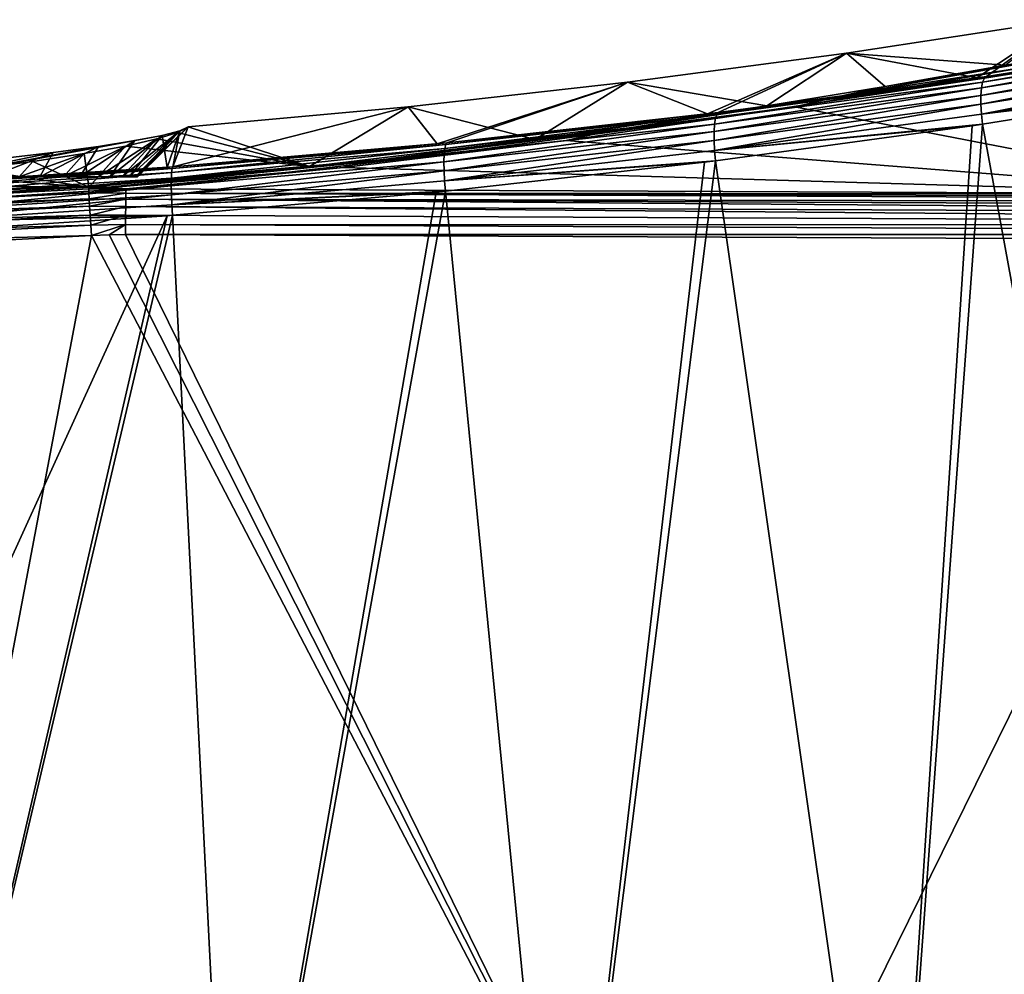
# Model space of a CAD drawing. Header units: metres. Extents: x -92 to 264, y -100 to 50.
# Tile 18 of 256: x -46 to -27, y -15 to 3. Entities that reach past the tile are written whole.
import ezdxf

# ---------------------------------------------------------------- set-up
doc = ezdxf.new("R2010")
doc.units = ezdxf.units.M
doc.layers.add('solid_21062050_01', color=7, linetype='CONTINUOUS')

msp = doc.modelspace()

# ---------------------------------------------------------------- linework, layer by layer
at = {"layer": 'solid_21062050_01'}
for points in [[(-30.411303, 2.496338, -0.004597), (-26.363548, 3.118265, -0.004597), (-27.994373, 2.040446, -22.433701)], [(-27.46332, 2.275563, 12.796978), (-26.363548, 3.118265, -0.004597), (-30.411303, 2.496338, -0.004597)], [(-26.363548, 3.118265, -0.004597), (-27.812529, 2.067123, -22.477663), (-27.994373, 2.040446, -22.433701)], [(-26.363548, 3.118265, -0.004597), (-23.034836, 2.824656, -23.761909), (-27.812529, 2.067123, -22.477663)], [(-22.960001, 2.809774, -23.979288), (-27.883106, 1.960572, -22.838366), (-27.851498, 2.033447, -22.663092)], [(-22.960001, 2.809774, -23.979288), (-22.998075, 2.735897, -24.150869), (-27.883106, 1.960572, -22.838366)], [(-27.851498, 2.033447, -22.663092), (-27.812529, 2.067123, -22.477663), (-22.913124, 2.845383, -23.797949)], [(-22.960001, 2.809774, -23.979288), (-27.851498, 2.033447, -22.663092), (-22.913124, 2.845383, -23.797949)], [(-22.913124, 2.845383, -23.797949), (-27.812529, 2.067123, -22.477663), (-23.034836, 2.824656, -23.761909)], [(-23.025106, 2.627228, -24.30517), (-27.916517, 1.712537, -23.127834), (-27.905115, 1.851947, -22.995678)], [(-23.025106, 2.627228, -24.30517), (-23.039883, 2.488644, -24.435263), (-27.916517, 1.712537, -23.127834)], [(-22.998075, 2.735897, -24.150869), (-27.905115, 1.851947, -22.995678), (-27.883106, 1.960572, -22.838366)], [(-22.998075, 2.735897, -24.150869), (-23.025106, 2.627228, -24.30517), (-27.905115, 1.851947, -22.995678)], [(-34.47097, 1.95762, -0.004597), (-30.411303, 2.496338, -0.004597), (-32.987621, 1.369326, -21.365318)], [(-31.885134, 1.519608, 14.886233), (-30.411303, 2.496338, -0.004597), (-34.47097, 1.95762, -0.004597)], [(-30.411303, 2.496338, -0.004597), (-32.786251, 1.394103, -21.403328), (-32.987621, 1.369326, -21.365318)], [(-30.411303, 2.496338, -0.004597), (-27.994373, 2.040446, -22.433701), (-32.786251, 1.394103, -21.403328)], [(-31.885134, 1.519608, 14.886233), (-29.690096, 1.880079, 13.889663), (-30.411303, 2.496338, -0.004597)], [(-26.227066, 2.470751, 12.436496), (-30.497688, 1.707182, 14.540249), (-27.013521, 2.252853, 13.086304)], [(-26.227066, 2.470751, 12.436496), (-29.690096, 1.880079, 13.889663), (-30.497688, 1.707182, 14.540249)], [(-29.690096, 1.880079, 13.889663), (-27.46332, 2.275563, 12.796978), (-30.411303, 2.496338, -0.004597)], [(-26.227066, 2.470751, 12.436496), (-27.46332, 2.275563, 12.796978), (-29.690096, 1.880079, 13.889663)], [(-23.039883, 2.488644, -24.435263), (-27.916792, 1.548715, -23.228796), (-27.916517, 1.712537, -23.127834)], [(-23.039883, 2.488644, -24.435263), (-23.041742, 2.326364, -24.535311), (-27.916792, 1.548715, -23.228796)], [(-27.013521, 2.252853, 13.086304), (-31.368734, 1.501749, 15.149946), (-23.019045, -0.111483, 19.582264)], [(-30.497688, 1.707182, 14.540249), (-31.368734, 1.501749, 15.149946), (-27.013521, 2.252853, 13.086304)], [(-23.041742, 2.326364, -24.535311), (-27.905926, 1.367972, -23.293945), (-27.916792, 1.548715, -23.228796)], [(-23.041742, 2.326364, -24.535311), (-23.0306, 2.14767, -24.600822), (-27.905926, 1.367972, -23.293945)], [(-27.851498, 2.033447, -22.663092), (-32.841808, 1.290174, -21.770521), (-32.81702, 1.362172, -21.59215)], [(-27.851498, 2.033447, -22.663092), (-27.883106, 1.960572, -22.838366), (-32.841808, 1.290174, -21.770521)], [(-32.81702, 1.362172, -21.59215), (-32.786251, 1.394103, -21.403328), (-27.812529, 2.067123, -22.477663)], [(-27.851498, 2.033447, -22.663092), (-32.81702, 1.362172, -21.59215), (-27.812529, 2.067123, -22.477663)], [(-27.812529, 2.067123, -22.477663), (-32.786251, 1.394103, -21.403328), (-27.994373, 2.040446, -22.433701)], [(-23.0306, 2.14767, -24.600822), (-23.007612, 1.960443, -24.628582), (-27.905926, 1.367972, -23.293945)], [(-38.540874, 1.502336, -0.004597), (-34.47097, 1.95762, -0.004597), (-37.998581, 0.814397, -20.555658)], [(-36.183903, 0.897623, 16.60515), (-34.47097, 1.95762, -0.004597), (-38.540874, 1.502336, -0.004597)], [(-34.47097, 1.95762, -0.004597), (-37.820961, 0.832045, -20.579962), (-37.998581, 0.814397, -20.555658)], [(-34.47097, 1.95762, -0.004597), (-32.987621, 1.369326, -21.365318), (-37.820961, 0.832045, -20.579962)], [(-36.183903, 0.897623, 16.60515), (-31.885134, 1.519608, 14.886233), (-34.47097, 1.95762, -0.004597)], [(-27.905115, 1.851947, -22.995678), (-32.866539, 1.041469, -22.064196), (-32.858574, 1.181592, -21.930344)], [(-27.905115, 1.851947, -22.995678), (-27.916517, 1.712537, -23.127834), (-32.866539, 1.041469, -22.064196)], [(-27.883106, 1.960572, -22.838366), (-32.858574, 1.181592, -21.930344), (-32.841808, 1.290174, -21.770521)], [(-27.883106, 1.960572, -22.838366), (-27.905115, 1.851947, -22.995678), (-32.858574, 1.181592, -21.930344)], [(-30.497688, 1.707182, 14.540249), (-29.690096, 1.880079, 13.889663), (-31.885134, 1.519608, 14.886233)], [(-27.905926, 1.367972, -23.293945), (-23.007612, 1.960443, -24.628582), (-23.138807, 1.937917, -24.58993)], [(-27.905926, 1.367972, -23.293945), (-23.138807, 1.937917, -24.58993), (-27.8853, 1.178421, -23.320091)], [(-23.603045, -22.137493, -24.454712), (-27.8853, 1.178421, -23.320091), (-23.138807, 1.937917, -24.58993)], [(-30.497688, 1.707182, 14.540249), (-34.898846, 1.035565, 16.390484), (-31.368734, 1.501749, 15.149946)], [(-30.497688, 1.707182, 14.540249), (-31.885134, 1.519608, 14.886233), (-34.898846, 1.035565, 16.390484)], [(-27.916517, 1.712537, -23.127834), (-32.865334, 0.876313, -22.165863), (-32.866539, 1.041469, -22.064196)], [(-27.916517, 1.712537, -23.127834), (-27.916792, 1.548715, -23.228796), (-32.865334, 0.876313, -22.165863)], [(-38.540874, 1.502336, -0.004597), (-42.902718, 0.385573, -20.011911), (-42.619324, 1.130678, -0.004597)], [(-38.540874, 1.502336, -0.004597), (-37.998581, 0.814397, -20.555658), (-42.902718, 0.385573, -20.011911)], [(-40.371429, 0.397631, 17.987036), (-38.540874, 1.502336, -0.004597), (-42.619324, 1.130678, -0.004597)], [(-40.371429, 0.397631, 17.987036), (-36.183903, 0.897623, 16.60515), (-38.540874, 1.502336, -0.004597)], [(-34.898846, 1.035565, 16.390484), (-31.885134, 1.519608, 14.886233), (-36.183903, 0.897623, 16.60515)], [(-31.368734, 1.501749, 15.149946), (-35.607792, 0.879658, 16.859127), (-23.019045, -0.111483, 19.582264)], [(-34.898846, 1.035565, 16.390484), (-35.607792, 0.879658, 16.859127), (-31.368734, 1.501749, 15.149946)], [(-27.916792, 1.548715, -23.228796), (-32.855011, 0.693792, -22.230623), (-32.865334, 0.876313, -22.165863)], [(-27.916792, 1.548715, -23.228796), (-27.905926, 1.367972, -23.293945), (-32.855011, 0.693792, -22.230623)], [(-32.841808, 1.290174, -21.770521), (-37.872292, 0.621655, -21.114065), (-37.860958, 0.730201, -20.952263)], [(-32.841808, 1.290174, -21.770521), (-32.858574, 1.181592, -21.930344), (-37.872292, 0.621655, -21.114065)], [(-32.81702, 1.362172, -21.59215), (-37.860958, 0.730201, -20.952263), (-37.843296, 0.801474, -20.771435)], [(-32.81702, 1.362172, -21.59215), (-32.841808, 1.290174, -21.770521), (-37.860958, 0.730201, -20.952263)], [(-37.843296, 0.801474, -20.771435), (-37.820961, 0.832045, -20.579962), (-32.786251, 1.394103, -21.403328)], [(-32.81702, 1.362172, -21.59215), (-37.843296, 0.801474, -20.771435), (-32.786251, 1.394103, -21.403328)], [(-32.786251, 1.394103, -21.403328), (-37.820961, 0.832045, -20.579962), (-32.987621, 1.369326, -21.365318)], [(-27.905926, 1.367972, -23.293945), (-27.8853, 1.178421, -23.320091), (-32.855011, 0.693792, -22.230623)], [(-42.619324, 1.130678, -0.004597), (-43.558067, 0.2, -0.51447), (-43.60215, 0.2, 1.308843)], [(-42.814255, 1.024659, 1.750449), (-42.619324, 1.130678, -0.004597), (-43.60215, 0.2, 1.308843)], [(-42.619324, 1.130678, -0.004597), (-42.773556, 1.057892, -1.677142), (-43.558067, 0.2, -0.51447)], [(-42.902718, 0.385573, -20.011911), (-42.773556, 1.057892, -1.677142), (-42.619324, 1.130678, -0.004597)], [(-40.371429, 0.397631, 17.987036), (-42.619324, 1.130678, -0.004597), (-42.814255, 1.024659, 1.750449)], [(-32.858574, 1.181592, -21.930344), (-37.876766, 0.480941, -21.249231), (-37.872292, 0.621655, -21.114065)], [(-32.858574, 1.181592, -21.930344), (-32.866539, 1.041469, -22.064196), (-37.876766, 0.480941, -21.249231)], [(-32.855011, 0.693792, -22.230623), (-27.8853, 1.178421, -23.320091), (-28.076057, 1.150199, -23.274216)], [(-32.855011, 0.693792, -22.230623), (-28.076057, 1.150199, -23.274216), (-32.836918, 0.502262, -22.255312)], [(-29.601852, -22.143772, -22.921379), (-32.836918, 0.502262, -22.255312), (-28.076057, 1.150199, -23.274216)], [(-29.601852, -22.143772, -22.921379), (-28.076057, 1.150199, -23.274216), (-27.8853, 1.178421, -23.320091)], [(-23.603045, -22.137493, -24.454712), (-29.601852, -22.143772, -22.921379), (-27.8853, 1.178421, -23.320091)], [(-48.009319, 0.058569, -19.702501), (-43.607742, 0.8746, -4.954376), (-43.103462, 0.972009, -3.332358)], [(-43.011398, 0.377346, -20.002592), (-48.009319, 0.058569, -19.702501), (-43.103462, 0.972009, -3.332358)], [(-43.103462, 0.972009, -3.332358), (-44.074505, 0.2, -4.12081), (-43.716225, 0.2, -2.332504)], [(-43.103462, 0.972009, -3.332358), (-43.607742, 0.8746, -4.954376), (-44.074505, 0.2, -4.12081)], [(-42.814255, 1.024659, 1.750449), (-43.60215, 0.2, 1.308843), (-43.847969, 0.2, 3.116817)], [(-43.202606, 0.904809, 3.483529), (-42.814255, 1.024659, 1.750449), (-43.847969, 0.2, 3.116817)], [(-42.773556, 1.057892, -1.677142), (-43.716225, 0.2, -2.332504), (-43.558067, 0.2, -0.51447)], [(-42.773556, 1.057892, -1.677142), (-43.103462, 0.972009, -3.332358), (-43.716225, 0.2, -2.332504)], [(-40.371429, 0.397631, 17.987036), (-42.814255, 1.024659, 1.750449), (-43.202606, 0.904809, 3.483529)], [(-43.011398, 0.377346, -20.002592), (-43.103462, 0.972009, -3.332358), (-42.773556, 1.057892, -1.677142)], [(-42.902718, 0.385573, -20.011911), (-43.011398, 0.377346, -20.002592), (-42.773556, 1.057892, -1.677142)], [(-34.898846, 1.035565, 16.390484), (-39.422729, 0.465875, 17.959784), (-35.607792, 0.879658, 16.859127)], [(-34.898846, 1.035565, 16.390484), (-36.183903, 0.897623, 16.60515), (-39.422729, 0.465875, 17.959784)], [(-32.866539, 1.041469, -22.064196), (-37.874172, 0.314676, -21.351408), (-37.876766, 0.480941, -21.249231)], [(-32.866539, 1.041469, -22.064196), (-32.865334, 0.876313, -22.165863), (-37.874172, 0.314676, -21.351408)], [(-48.009319, 0.058569, -19.702501), (-44.283867, 0.767785, -6.527497), (-43.607742, 0.8746, -4.954376)], [(-48.009319, 0.058569, -19.702501), (-45.1273, 0.654276, -8.034757), (-44.283867, 0.767785, -6.527497)], [(-44.283867, 0.767785, -6.527497), (-45.372311, 0.2, -7.52543), (-44.628834, 0.2, -5.859176)], [(-44.283867, 0.767785, -6.527497), (-45.1273, 0.654276, -8.034757), (-45.372311, 0.2, -7.52543)], [(-43.782478, 0.773439, 5.175853), (-44.292545, 0.2, 4.886427), (-44.92989, 0.2, 6.595015)], [(-44.550575, 0.633461, 6.809296), (-43.782478, 0.773439, 5.175853), (-44.92989, 0.2, 6.595015)], [(-43.607742, 0.8746, -4.954376), (-44.628834, 0.2, -5.859176), (-44.074505, 0.2, -4.12081)], [(-43.607742, 0.8746, -4.954376), (-44.283867, 0.767785, -6.527497), (-44.628834, 0.2, -5.859176)], [(-44.464188, 0.009065, 19.061237), (-43.782478, 0.773439, 5.175853), (-44.550575, 0.633461, 6.809296)], [(-44.464188, 0.009065, 19.061237), (-40.371429, 0.397631, 17.987036), (-43.782478, 0.773439, 5.175853)], [(-43.202606, 0.904809, 3.483529), (-43.847969, 0.2, 3.116817), (-44.292545, 0.2, 4.886427)], [(-43.782478, 0.773439, 5.175853), (-43.202606, 0.904809, 3.483529), (-44.292545, 0.2, 4.886427)], [(-40.371429, 0.397631, 17.987036), (-43.202606, 0.904809, 3.483529), (-43.782478, 0.773439, 5.175853)], [(-37.843296, 0.801474, -20.771435), (-42.926826, 0.285411, -20.387888), (-42.916542, 0.356132, -20.205284)], [(-37.843296, 0.801474, -20.771435), (-37.860958, 0.730201, -20.952263), (-42.926826, 0.285411, -20.387888)], [(-42.916542, 0.356132, -20.205284), (-42.902718, 0.385573, -20.011911), (-37.820961, 0.832045, -20.579962)], [(-37.843296, 0.801474, -20.771435), (-42.916542, 0.356132, -20.205284), (-37.820961, 0.832045, -20.579962)], [(-37.820961, 0.832045, -20.579962), (-42.902718, 0.385573, -20.011911), (-37.998581, 0.814397, -20.555658)], [(-39.422729, 0.465875, 17.959784), (-36.183903, 0.897623, 16.60515), (-40.371429, 0.397631, 17.987036)], [(-35.607792, 0.879658, 16.859127), (-39.738346, 0.375752, 18.243597), (-23.019045, -0.111483, 19.582264)], [(-39.422729, 0.465875, 17.959784), (-39.738346, 0.375752, 18.243597), (-35.607792, 0.879658, 16.859127)], [(-32.865334, 0.876313, -22.165863), (-37.864628, 0.13068, -21.415789), (-37.874172, 0.314676, -21.351408)], [(-32.865334, 0.876313, -22.165863), (-32.855011, 0.693792, -22.230623), (-37.864628, 0.13068, -21.415789)], [(-48.009319, 0.058569, -19.702501), (-46.132488, 0.537042, -9.460277), (-45.1273, 0.654276, -8.034757)], [(-45.1273, 0.654276, -8.034757), (-46.295124, 0.2, -9.098291), (-45.372311, 0.2, -7.52543)], [(-45.1273, 0.654276, -8.034757), (-46.132488, 0.537042, -9.460277), (-46.295124, 0.2, -9.098291)], [(-44.550575, 0.633461, 6.809296), (-44.92989, 0.2, 6.595015), (-45.753063, 0.2, 8.223584)], [(-45.500835, 0.488392, 8.363492), (-44.550575, 0.633461, 6.809296), (-45.753063, 0.2, 8.223584)], [(-44.464188, 0.009065, 19.061237), (-44.550575, 0.633461, 6.809296), (-45.500835, 0.488392, 8.363492)], [(-37.872292, 0.621655, -21.114065), (-42.933525, 0.035711, -20.687199), (-42.932579, 0.176887, -20.551109)], [(-37.872292, 0.621655, -21.114065), (-37.876766, 0.480941, -21.249231), (-42.933525, 0.035711, -20.687199)], [(-37.860958, 0.730201, -20.952263), (-42.932579, 0.176887, -20.551109), (-42.926826, 0.285411, -20.387888)], [(-37.860958, 0.730201, -20.952263), (-37.872292, 0.621655, -21.114065), (-42.932579, 0.176887, -20.551109)], [(-32.855011, 0.693792, -22.230623), (-32.836918, 0.502262, -22.255312), (-37.864628, 0.13068, -21.415789)], [(-48.01461, 0.029737, -19.897009), (-48.009319, 0.058569, -19.702501), (-42.902718, 0.385573, -20.011911)], [(-48.01461, 0.029737, -19.897009), (-42.902718, 0.385573, -20.011911), (-42.916542, 0.356132, -20.205284)], [(-42.902718, 0.385573, -20.011911), (-48.009319, 0.058569, -19.702501), (-43.011398, 0.377346, -20.002592)], [(-46.625191, 0.342356, 9.819408), (-45.500835, 0.488392, 8.363492), (-45.753063, 0.2, 8.223584)], [(-44.464188, 0.009065, 19.061237), (-45.500835, 0.488392, 8.363492), (-46.625191, 0.342356, 9.819408)], [(-44.104557, 0.010615, 19.201025), (-40.371429, 0.397631, 17.987036), (-44.464188, 0.009065, 19.061237)], [(-44.104557, 0.010615, 19.201025), (-44.052326, 0.007954, 19.221333), (-40.371429, 0.397631, 17.987036)], [(-39.422729, 0.465875, 17.959784), (-44.052326, 0.007954, 19.221333), (-39.738346, 0.375752, 18.243597)], [(-39.422729, 0.465875, 17.959784), (-40.371429, 0.397631, 17.987036), (-44.052326, 0.007954, 19.221333)], [(-44.052326, 0.007954, 19.221333), (-43.771999, -0.019864, 19.330542), (-39.738346, 0.375752, 18.243597)], [(-39.738346, 0.375752, 18.243597), (-43.771999, -0.019864, 19.330542), (-23.019045, -0.111483, 19.582264)], [(-37.876766, 0.480941, -21.249231), (-42.929619, -0.131413, -20.789696), (-42.933525, 0.035711, -20.687199)], [(-37.876766, 0.480941, -21.249231), (-37.874172, 0.314676, -21.351408), (-42.929619, -0.131413, -20.789696)], [(-37.864628, 0.13068, -21.415789), (-32.836918, 0.502262, -22.255312), (-33.041027, 0.476931, -22.216988)], [(-37.864628, 0.13068, -21.415789), (-33.041027, 0.476931, -22.216988), (-37.849266, -0.062469, -21.439257)], [(-35.682766, -22.135513, -21.760124), (-37.849266, -0.062469, -21.439257), (-33.041027, 0.476931, -22.216988)], [(-35.682766, -22.135513, -21.760124), (-33.041027, 0.476931, -22.216988), (-32.836918, 0.502262, -22.255312)], [(-29.601852, -22.143772, -22.921379), (-35.682766, -22.135513, -21.760124), (-32.836918, 0.502262, -22.255312)], [(-53.925995, 0.2, 7.915607), (-45.753063, 0.2, 8.223584), (-44.92989, 0.2, 6.595015)], [(-53.925995, 0.2, 7.915607), (-44.92989, 0.2, 6.595015), (-52.944927, 0.2, 7.055232)], [(-53.925995, 0.2, -7.915607), (-45.372311, 0.2, -7.52543), (-46.295124, 0.2, -9.098291)], [(-52.944927, 0.2, -7.055232), (-45.372311, 0.2, -7.52543), (-53.925995, 0.2, -7.915607)], [(-52.944927, 0.2, 7.055232), (-44.92989, 0.2, 6.595015), (-52.084263, 0.2, 6.073829)], [(-52.084263, 0.2, -6.073829), (-45.372311, 0.2, -7.52543), (-52.944927, 0.2, -7.055232)], [(-52.084263, 0.2, 6.073829), (-44.92989, 0.2, 6.595015), (-44.292545, 0.2, 4.886427)], [(-52.084263, 0.2, 6.073829), (-44.292545, 0.2, 4.886427), (-51.359291, 0.2, 4.988844)], [(-52.084263, 0.2, -6.073829), (-44.628834, 0.2, -5.859176), (-45.372311, 0.2, -7.52543)], [(-51.359291, 0.2, -4.988844), (-44.628834, 0.2, -5.859176), (-52.084263, 0.2, -6.073829)], [(-51.359291, 0.2, 4.988844), (-44.292545, 0.2, 4.886427), (-50.781979, 0.2, 3.818154)], [(-51.359291, 0.2, -4.988844), (-44.074505, 0.2, -4.12081), (-44.628834, 0.2, -5.859176)], [(-50.781979, 0.2, -3.818154), (-44.074505, 0.2, -4.12081), (-51.359291, 0.2, -4.988844)], [(-50.781979, 0.2, 3.818154), (-44.292545, 0.2, 4.886427), (-43.847969, 0.2, 3.116817)], [(-50.781979, 0.2, 3.818154), (-43.847969, 0.2, 3.116817), (-50.362495, 0.2, 2.582441)], [(-50.362495, 0.2, -2.582441), (-44.074505, 0.2, -4.12081), (-50.781979, 0.2, -3.818154)], [(-50.362495, 0.2, 2.582441), (-43.847969, 0.2, 3.116817), (-43.60215, 0.2, 1.308843)], [(-50.362495, 0.2, 2.582441), (-43.60215, 0.2, 1.308843), (-50.107872, 0.2, 1.302298)], [(-50.362495, 0.2, -2.582441), (-43.716225, 0.2, -2.332504), (-44.074505, 0.2, -4.12081)], [(-50.107872, 0.2, -1.302298), (-43.716225, 0.2, -2.332504), (-50.362495, 0.2, -2.582441)], [(-50.107872, 0.2, 1.302298), (-43.60215, 0.2, 1.308843), (-43.558067, 0.2, -0.51447)], [(-50.107872, 0.2, -1.302298), (-43.558067, 0.2, -0.51447), (-43.716225, 0.2, -2.332504)], [(-50.107872, 0.2, 1.302298), (-43.558067, 0.2, -0.51447), (-50.022499, 0.2)], [(-50.107872, 0.2, -1.302298), (-50.022499, 0.2), (-43.558067, 0.2, -0.51447)], [(-46.998844, 0.2, 12.156399), (-48.369125, 0.056902, 13.47334), (-44.464188, 0.009065, 19.061237)], [(-48.017426, -0.149146, -20.244738), (-42.926826, 0.285411, -20.387888), (-42.932579, 0.176887, -20.551109)], [(-48.017426, -0.149146, -20.244738), (-48.017357, -0.040622, -20.080679), (-42.926826, 0.285411, -20.387888)], [(-48.017357, -0.040622, -20.080679), (-42.916542, 0.356132, -20.205284), (-42.926826, 0.285411, -20.387888)], [(-48.017357, -0.040622, -20.080679), (-48.01461, 0.029737, -19.897009), (-42.916542, 0.356132, -20.205284)], [(-46.998844, 0.2, 12.156399), (-44.464188, 0.009065, 19.061237), (-46.625191, 0.342356, 9.819408)], [(-37.874172, 0.314676, -21.351408), (-42.921043, -0.316554, -20.853735), (-42.929619, -0.131413, -20.789696)], [(-37.874172, 0.314676, -21.351408), (-37.864628, 0.13068, -21.415789), (-42.921043, -0.316554, -20.853735)], [(-51.571815, -0.396284, 19.167086), (-44.464188, 0.009065, 19.061237), (-51.570572, -0.365209, 18.974655)], [(-51.571815, -0.396284, 19.167086), (-44.464424, -0.022031, 19.253611), (-44.464188, 0.009065, 19.061237)], [(-51.484539, -0.190355, 15.62994), (-51.570572, -0.365209, 18.974655), (-44.464188, 0.009065, 19.061237)], [(-49.870335, -0.074661, 14.635506), (-51.484539, -0.190355, 15.62994), (-44.464188, 0.009065, 19.061237)], [(-48.369125, 0.056902, 13.47334), (-49.870335, -0.074661, 14.635506), (-44.464188, 0.009065, 19.061237)], [(-48.01482, -0.290649, -20.381348), (-48.017426, -0.149146, -20.244738), (-42.932579, 0.176887, -20.551109)], [(-48.01482, -0.290649, -20.381348), (-42.932579, 0.176887, -20.551109), (-42.933525, 0.035711, -20.687199)], [(-48.009659, -0.458374, -20.483984), (-48.01482, -0.290649, -20.381348), (-42.933525, 0.035711, -20.687199)], [(-48.009659, -0.458374, -20.483984), (-42.933525, 0.035711, -20.687199), (-42.929619, -0.131413, -20.789696)], [(-44.464424, -0.022031, 19.253611), (-44.104557, 0.010615, 19.201025), (-44.464188, 0.009065, 19.061237)], [(-44.464424, -0.022031, 19.253611), (-44.052326, 0.007954, 19.221333), (-44.104557, 0.010615, 19.201025)], [(-44.464424, -0.022031, 19.253611), (-43.771999, -0.019864, 19.330542), (-44.052326, 0.007954, 19.221333)], [(-37.864628, 0.13068, -21.415789), (-37.849266, -0.062469, -21.439257), (-42.921043, -0.316554, -20.853735)], [(-51.571815, -0.396284, 19.167086), (-44.461571, -0.093694, 19.434803), (-44.464424, -0.022031, 19.253611)], [(-51.571815, -0.396284, 19.167086), (-51.57151, -0.468042, 19.348326), (-44.461571, -0.093694, 19.434803)], [(-51.57151, -0.468042, 19.348326), (-44.455856, -0.202572, 19.596321), (-44.461571, -0.093694, 19.434803)], [(-48.00219, -0.644308, -20.547743), (-48.009659, -0.458374, -20.483984), (-42.929619, -0.131413, -20.789696)], [(-48.00219, -0.644308, -20.547743), (-42.929619, -0.131413, -20.789696), (-42.921043, -0.316554, -20.853735)], [(-44.464424, -0.022031, 19.253611), (-44.461571, -0.093694, 19.434803), (-43.771999, -0.019864, 19.330542)], [(-44.461571, -0.093694, 19.434803), (-43.774353, -0.099579, 19.495192), (-43.771999, -0.019864, 19.330542)], [(-44.461571, -0.093694, 19.434803), (-44.455856, -0.202572, 19.596321), (-43.774353, -0.099579, 19.495192)], [(-44.455856, -0.202572, 19.596321), (-43.776604, -0.210947, 19.64032), (-43.774353, -0.099579, 19.495192)], [(-2.268439, -0.282818, 19.998638), (-43.774353, -0.099579, 19.495192), (-43.776604, -0.210947, 19.64032)], [(-43.774353, -0.099579, 19.495192), (-23.019045, -0.111483, 19.582264), (-43.771999, -0.019864, 19.330542)], [(-43.774353, -0.099579, 19.495192), (-2.26609, -0.203103, 19.833988), (-23.019045, -0.111483, 19.582264)], [(-2.268439, -0.282818, 19.998638), (-2.26609, -0.203103, 19.833988), (-43.774353, -0.099579, 19.495192)], [(-42.921043, -0.316554, -20.853735), (-37.849266, -0.062469, -21.439257), (-38.022724, -0.079858, -21.415648)], [(-42.921043, -0.316554, -20.853735), (-38.022724, -0.079858, -21.415648), (-42.908558, -0.510949, -20.876144)], [(-41.823486, -22.110142, -20.975113), (-42.908558, -0.510949, -20.876144), (-38.022724, -0.079858, -21.415648)], [(-41.823486, -22.110142, -20.975113), (-38.022724, -0.079858, -21.415648), (-37.849266, -0.062469, -21.439257)], [(-35.682766, -22.135513, -21.760124), (-41.823486, -22.110142, -20.975113), (-37.849266, -0.062469, -21.439257)], [(-51.57151, -0.468042, 19.348326), (-51.569664, -0.577112, 19.509871), (-44.455856, -0.202572, 19.596321)], [(-51.569664, -0.577112, 19.509871), (-44.447548, -0.343563, 19.730591), (-44.455856, -0.202572, 19.596321)], [(-51.569664, -0.577112, 19.509871), (-51.566364, -0.718378, 19.644146), (-44.447548, -0.343563, 19.730591)], [(-51.566364, -0.718378, 19.644146), (-44.437035, -0.510055, 19.831314), (-44.447548, -0.343563, 19.730591)], [(-48.00219, -0.644308, -20.547743), (-42.921043, -0.316554, -20.853735), (-42.908558, -0.510949, -20.876144)], [(-44.455856, -0.202572, 19.596321), (-44.447548, -0.343563, 19.730591), (-43.776604, -0.210947, 19.64032)], [(-44.447548, -0.343563, 19.730591), (-43.778664, -0.349364, 19.759928), (-43.776604, -0.210947, 19.64032)], [(-44.447548, -0.343563, 19.730591), (-44.437035, -0.510055, 19.831314), (-43.778664, -0.349364, 19.759928)], [(-44.437035, -0.510055, 19.831314), (-43.780449, -0.509112, 19.849073), (-43.778664, -0.349364, 19.759928)], [(-2.27454, -0.69235, 20.352518), (-43.778664, -0.349364, 19.759928), (-43.780449, -0.509112, 19.849073)], [(-2.272753, -0.532602, 20.263372), (-43.776604, -0.210947, 19.64032), (-43.778664, -0.349364, 19.759928)], [(-2.27454, -0.69235, 20.352518), (-2.272753, -0.532602, 20.263372), (-43.778664, -0.349364, 19.759928)], [(-2.270691, -0.394185, 20.143764), (-2.268439, -0.282818, 19.998638), (-43.776604, -0.210947, 19.64032)], [(-2.272753, -0.532602, 20.263372), (-2.270691, -0.394185, 20.143764), (-43.776604, -0.210947, 19.64032)], [(-51.566364, -0.718378, 19.644146), (-51.561764, -0.885214, 19.74485), (-44.437035, -0.510055, 19.831314)], [(-51.561764, -0.885214, 19.74485), (-44.424809, -0.694243, 19.893772), (-44.437035, -0.510055, 19.831314)], [(-48.00219, -0.644308, -20.547743), (-42.908558, -0.510949, -20.876144), (-43.010548, -0.518742, -20.867451)], [(-48.00219, -0.644308, -20.547743), (-43.010548, -0.518742, -20.867451), (-47.993256, -0.83959, -20.569563)], [(-43.010548, -0.518742, -20.867451), (-47.992725, -11.453265, -20.56958), (-47.993256, -0.83959, -20.569563)], [(-43.010548, -0.518742, -20.867451), (-42.908558, -0.510949, -20.876144), (-47.993027, -22.066948, -20.569571)], [(-41.823486, -22.110142, -20.975113), (-47.993027, -22.066948, -20.569571), (-42.908558, -0.510949, -20.876144)], [(-43.010548, -0.518742, -20.867451), (-47.993027, -22.066948, -20.569571), (-47.992725, -11.453265, -20.56958)], [(-44.437035, -0.510055, 19.831314), (-44.424809, -0.694243, 19.893772), (-43.780449, -0.509112, 19.849073)], [(-44.424809, -0.694243, 19.893772), (-43.781887, -0.68359, 19.904074), (-43.780449, -0.509112, 19.849073)], [(-2.27454, -0.69235, 20.352518), (-43.780449, -0.509112, 19.849073), (-43.781887, -0.68359, 19.904074)], [(-51.561764, -0.885214, 19.74485), (-51.55608, -1.069793, 19.807262), (-44.424809, -0.694243, 19.893772)], [(-51.55608, -1.069793, 19.807262), (-44.411446, -0.887491, 19.915033), (-44.424809, -0.694243, 19.893772)], [(-44.424809, -0.694243, 19.893772), (-44.411446, -0.887491, 19.915033), (-43.781887, -0.68359, 19.904074)], [(-43.781887, -0.68359, 19.904074), (-44.411446, -0.887491, 19.915033), (-44.088577, -0.87039, 19.918949)], [(-43.781887, -0.68359, 19.904074), (-44.088577, -0.87039, 19.918949), (-43.782917, -0.865587, 19.922657)], [(-2.275977, -0.866828, 20.40752), (-43.781887, -0.68359, 19.904074), (-43.782917, -0.865587, 19.922657)], [(-2.275977, -0.866828, 20.40752), (-2.27454, -0.69235, 20.352518), (-43.781887, -0.68359, 19.904074)], [(-51.55608, -1.069793, 19.807262), (-51.549591, -1.263453, 19.828451), (-44.411446, -0.887491, 19.915033)], [(-48.406651, -21.955658, 19.866573), (-44.411446, -0.887491, 19.915033), (-51.549591, -1.263453, 19.828451)], [(-48.406651, -21.955658, 19.866573), (-33.409279, -22.023787, 20.048485), (-44.411446, -0.887491, 19.915033)], [(-33.409279, -22.023787, 20.048485), (-44.088577, -0.87039, 19.918949), (-44.411446, -0.887491, 19.915033)], [(-33.409279, -22.023787, 20.048485), (-43.782917, -0.865587, 19.922657), (-44.088577, -0.87039, 19.918949)], [(-33.409279, -22.023787, 20.048485), (-23.029959, -0.957206, 20.174379), (-43.782917, -0.865587, 19.922657)], [(-2.275977, -0.866828, 20.40752), (-43.782917, -0.865587, 19.922657), (-23.029959, -0.957206, 20.174379)], [(-33.409279, -22.023787, 20.048485), (-17.73917, -22.072418, 20.238554), (-23.029959, -0.957206, 20.174379)]]:
    msp.add_3dface(points, dxfattribs=at)

doc.saveas('drawing.dxf')
